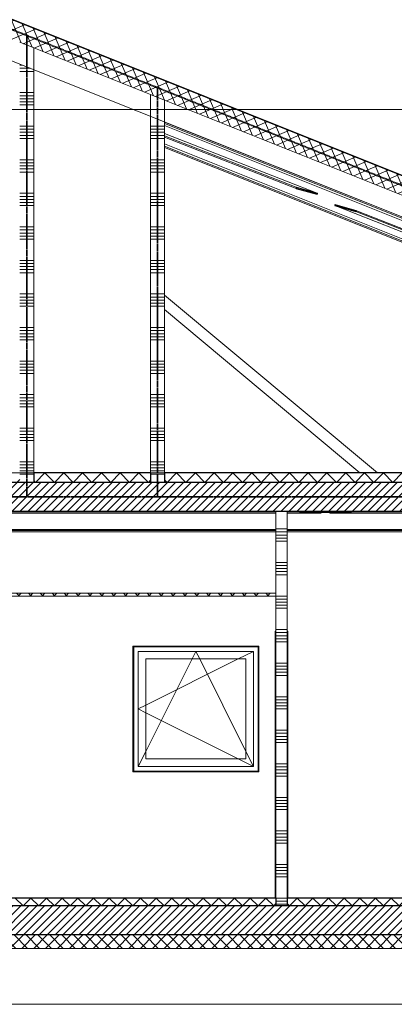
# Model space of a CAD drawing. Extents: x 0 to 92550, y 0 to 59400.
# Tile 61 of 105: x 52469 to 55817, y 10750 to 19552. Entities that reach past the tile are written whole.
import ezdxf
from ezdxf.xclip import XClip

# ---------------------------------------------------------------- set-up
doc = ezdxf.new("R2010")
doc.units = 0
doc.header["$MEASUREMENT"] = 0
doc.header["$XCLIPFRAME"] = 0
doc.linetypes.add('Streep-streepje', pattern=[1300, 1000, -100, 100, -100])
doc.linetypes.add('Streeplijn grof', pattern=[937.5, 625, -312.5])
for name, color, linetype in [('ZZ 16 Fundering', 7, 'Continuous'), ('ZZ 22 Binnenwand metal stud', 7, 'Continuous'), ('ZZ 23 Vloeren geïsoleerd', 7, 'Continuous'), ('ZZ 23 Vloeren ongeïsoleerd', 7, 'Continuous'), ('ZZ 27 Dakconstructie', 7, 'Continuous'), ('ZZ 28 HDC staalconstructies', 7, 'Continuous'), ('ZZ 41 Buitenwandafwerking gevelhout', 7, 'Continuous'), ('ZZ 43 Vloerafwerking dekvloer', 7, 'Continuous'), ('ZZ 45 Plafond koofconstructies', 7, 'Continuous'), ('ZZ 45 Plafond verlaagd plafond systeemplafond', 7, 'Continuous'), ('ZZ 47 Dakafwerking metalen dakbedekking', 7, 'Continuous'), ('ZZ 47 Dakrandafwerking', 7, 'Continuous'), ('ZZ B Bouwbesluitlijnen', 7, 'Continuous')]:
    doc.layers.add(name, color=color, linetype=linetype)
pattern_1 = [(45, (5738.87, 11700), (-53.03301, 53.03301), []), (135, (5738.87, 11700), (53.03301, 53.03301), [])]
pattern_2 = [(45, (5738.867, 11700), (-35.35534, 35.35534), [])]
pattern_3 = [(45, (5738.87, 11700), (-159.099, 159.099), []), (45, (5685.83, 11753.03), (-159.099, 159.099), [])]

# ---------------------------------------------------------------- blocks, each defined once
blk = doc.blocks.new('*X113')
at = {"layer": 'ZZ 43 Vloerafwerking dekvloer', "color": 7, "linetype": 'Continuous', "lineweight": 5, "ltscale": 0.01}
for p, q in [((52610.9, 15416), (52694.9, 15500)), ((52694.9, 15500), (52778.9, 15416)), ((52778.9, 15416), (52862.9, 15500)), ((52862.9, 15500), (52946.9, 15416)), ((52946.9, 15416), (53030.9, 15500)), ((53030.9, 15500), (53114.9, 15416)), ((53114.9, 15416), (53198.9, 15500)), ((53198.9, 15500), (53282.9, 15416)), ((53282.9, 15416), (53366.9, 15500)), ((53366.9, 15500), (53450.9, 15416)), ((53450.9, 15416), (53534.9, 15500)), ((53534.9, 15500), (53618.9, 15416)), ((52593.9, 15433), (52610.9, 15416)), ((53618.9, 15416), (53638.9, 15436))]:
    blk.add_line(p, q, dxfattribs=at)
blk = doc.blocks.new('*X114')
at = {"layer": 'ZZ 43 Vloerafwerking dekvloer', "color": 7, "linetype": 'Continuous', "lineweight": 5, "ltscale": 0.01}
for p, q in [((53786.9, 15416), (53870.9, 15500)), ((53870.9, 15500), (53954.9, 15416)), ((53954.9, 15416), (54038.9, 15500)), ((54038.9, 15500), (54122.9, 15416)), ((54122.9, 15416), (54206.9, 15500)), ((54206.9, 15500), (54290.9, 15416)), ((54290.9, 15416), (54374.9, 15500)), ((54374.9, 15500), (54458.9, 15416)), ((54458.9, 15416), (54542.9, 15500)), ((54542.9, 15500), (54626.9, 15416)), ((54626.9, 15416), (54710.9, 15500)), ((54710.9, 15500), (54794.9, 15416)), ((54794.9, 15416), (54878.9, 15500)), ((54878.9, 15500), (54962.9, 15416)), ((54962.9, 15416), (55046.9, 15500)), ((55046.9, 15500), (55130.9, 15416)), ((55130.9, 15416), (55214.9, 15500)), ((55214.9, 15500), (55298.9, 15416)), ((55298.9, 15416), (55382.9, 15500)), ((55382.9, 15500), (55466.9, 15416)), ((55466.9, 15416), (55550.9, 15500)), ((55550.9, 15500), (55634.9, 15416)), ((55634.9, 15416), (55718.9, 15500)), ((55718.9, 15500), (55802.9, 15416)), ((55802.9, 15416), (55886.9, 15500)), ((55886.9, 15500), (55970.9, 15416)), ((55970.9, 15416), (56054.9, 15500)), ((56054.9, 15500), (56138.9, 15416)), ((56138.9, 15416), (56222.9, 15500)), ((56222.9, 15500), (56306.9, 15416)), ((56306.9, 15416), (56390.9, 15500)), ((56390.9, 15500), (56474.9, 15416)), ((56474.9, 15416), (56558.9, 15500)), ((56558.9, 15500), (56642.9, 15416)), ((56642.9, 15416), (56726.9, 15500)), ((56726.9, 15500), (56810.9, 15416)), ((56810.9, 15416), (56894.9, 15500)), ((56894.9, 15500), (56978.9, 15416)), ((56978.9, 15416), (57062.9, 15500)), ((57062.9, 15500), (57146.9, 15416)), ((57146.9, 15416), (57230.9, 15500)), ((57230.9, 15500), (57314.9, 15416)), ((57314.9, 15416), (57398.9, 15500)), ((57398.9, 15500), (57482.9, 15416)), ((57482.9, 15416), (57566.9, 15500)), ((57566.9, 15500), (57650.9, 15416)), ((57650.9, 15416), (57734.9, 15500)), ((57734.9, 15500), (57818.9, 15416)), ((57818.9, 15416), (57902.9, 15500)), ((57902.9, 15500), (57986.9, 15416)), ((57986.9, 15416), (58070.9, 15500)), ((58070.9, 15500), (58154.9, 15416)), ((58154.9, 15416), (58238.9, 15500)), ((58238.9, 15500), (58322.9, 15416)), ((58322.9, 15416), (58406.9, 15500)), ((58406.9, 15500), (58490.9, 15416)), ((58490.9, 15416), (58574.9, 15500)), ((58574.9, 15500), (58658.9, 15416)), ((58658.9, 15416), (58742.9, 15500)), ((58742.9, 15500), (58826.9, 15416)), ((58826.9, 15416), (58910.9, 15500)), ((58910.9, 15500), (58994.9, 15416)), ((58994.9, 15416), (59078.9, 15500)), ((59078.9, 15500), (59162.9, 15416)), ((59162.9, 15416), (59246.9, 15500)), ((59246.9, 15500), (59330.9, 15416)), ((59330.9, 15416), (59414.9, 15500)), ((59414.9, 15500), (59498.9, 15416)), ((59498.9, 15416), (59582.9, 15500)), ((59582.9, 15500), (59666.9, 15416)), ((59666.9, 15416), (59750.9, 15500)), ((59750.9, 15500), (59799.9, 15451)), ((53763.9, 15439), (53786.9, 15416))]:
    blk.add_line(p, q, dxfattribs=at)
blk = doc.blocks.new('*X115')
at = {"layer": 'ZZ 43 Vloerafwerking dekvloer', "color": 7, "linetype": 'Continuous', "lineweight": 5, "ltscale": 0.01}
blk.add_line((52442.9, 15416), (52468.9, 15442), dxfattribs=at)
blk = doc.blocks.new('*X133')
at = {"layer": 'ZZ 43 Vloerafwerking dekvloer', "color": 7, "linetype": 'Continuous', "lineweight": 5, "ltscale": 0.01}
for p, q in [((54858.9, 11650), (54878.9, 11630)), ((54878.9, 11630), (54948.9, 11700)), ((54948.9, 11700), (55018.9, 11630)), ((55018.9, 11630), (55088.9, 11700)), ((55088.9, 11700), (55158.9, 11630)), ((55158.9, 11630), (55228.9, 11700)), ((55228.9, 11700), (55298.9, 11630)), ((55298.9, 11630), (55368.9, 11700)), ((55368.9, 11700), (55438.9, 11630)), ((55438.9, 11630), (55508.9, 11700)), ((55508.9, 11700), (55578.9, 11630)), ((55578.9, 11630), (55648.9, 11700)), ((55648.9, 11700), (55718.9, 11630)), ((55718.9, 11630), (55788.9, 11700)), ((55788.9, 11700), (55858.9, 11630)), ((55858.9, 11630), (55928.9, 11700)), ((55928.9, 11700), (55998.9, 11630)), ((55998.9, 11630), (56068.9, 11700)), ((56068.9, 11700), (56138.9, 11630)), ((56138.9, 11630), (56208.9, 11700)), ((56208.9, 11700), (56278.9, 11630)), ((56278.9, 11630), (56348.9, 11700)), ((56348.9, 11700), (56418.9, 11630)), ((56418.9, 11630), (56488.9, 11700)), ((56488.9, 11700), (56558.9, 11630)), ((56558.9, 11630), (56628.9, 11700)), ((56628.9, 11700), (56698.9, 11630)), ((56698.9, 11630), (56768.9, 11700)), ((56768.9, 11700), (56838.9, 11630)), ((56838.9, 11630), (56908.9, 11700)), ((56908.9, 11700), (56978.9, 11630)), ((56978.9, 11630), (57048.9, 11700)), ((57048.9, 11700), (57118.9, 11630)), ((57118.9, 11630), (57188.9, 11700)), ((57188.9, 11700), (57258.9, 11630)), ((57258.9, 11630), (57328.9, 11700)), ((57328.9, 11700), (57398.9, 11630)), ((57398.9, 11630), (57468.9, 11700)), ((57468.9, 11700), (57538.9, 11630)), ((57538.9, 11630), (57608.9, 11700)), ((57608.9, 11700), (57678.9, 11630)), ((57678.9, 11630), (57748.9, 11700)), ((57748.9, 11700), (57818.9, 11630)), ((57818.9, 11630), (57888.9, 11700)), ((57888.9, 11700), (57958.9, 11630)), ((57958.9, 11630), (58028.9, 11700)), ((58028.9, 11700), (58098.9, 11630)), ((58098.9, 11630), (58168.9, 11700)), ((58168.9, 11700), (58238.9, 11630)), ((58238.9, 11630), (58308.9, 11700)), ((58308.9, 11700), (58378.9, 11630)), ((58378.9, 11630), (58448.9, 11700)), ((58448.9, 11700), (58518.9, 11630)), ((58518.9, 11630), (58588.9, 11700)), ((58588.9, 11700), (58658.9, 11630)), ((58658.9, 11630), (58728.9, 11700)), ((58728.9, 11700), (58798.9, 11630)), ((58798.9, 11630), (58868.9, 11700)), ((58868.9, 11700), (58938.9, 11630)), ((58938.9, 11630), (59008.9, 11700)), ((59008.9, 11700), (59078.9, 11630)), ((59078.9, 11630), (59148.9, 11700)), ((59148.9, 11700), (59218.9, 11630)), ((59218.9, 11630), (59288.9, 11700)), ((59288.9, 11700), (59358.9, 11630)), ((59358.9, 11630), (59428.9, 11700)), ((59428.9, 11700), (59498.9, 11630)), ((59498.9, 11630), (59568.9, 11700)), ((59568.9, 11700), (59638.9, 11630)), ((59638.9, 11630), (59708.9, 11700)), ((59708.9, 11700), (59778.9, 11630)), ((59778.9, 11630), (59799.9, 11651))]:
    blk.add_line(p, q, dxfattribs=at)
blk = doc.blocks.new('*X134')
at = {"layer": 'ZZ 43 Vloerafwerking dekvloer', "color": 7, "linetype": 'Continuous', "lineweight": 5, "ltscale": 0.01}
for p, q in [((52428.9, 11700), (52498.9, 11630)), ((52498.9, 11630), (52568.9, 11700)), ((52568.9, 11700), (52638.9, 11630)), ((52638.9, 11630), (52708.9, 11700)), ((52708.9, 11700), (52778.9, 11630)), ((52778.9, 11630), (52848.9, 11700)), ((52848.9, 11700), (52918.9, 11630)), ((52918.9, 11630), (52988.9, 11700)), ((52988.9, 11700), (53058.9, 11630)), ((53058.9, 11630), (53128.9, 11700)), ((53128.9, 11700), (53198.9, 11630)), ((53198.9, 11630), (53268.9, 11700)), ((53268.9, 11700), (53338.9, 11630)), ((53338.9, 11630), (53408.9, 11700)), ((53408.9, 11700), (53478.9, 11630)), ((53478.9, 11630), (53548.9, 11700)), ((53548.9, 11700), (53618.9, 11630)), ((53618.9, 11630), (53688.9, 11700)), ((53688.9, 11700), (53758.9, 11630)), ((53758.9, 11630), (53828.9, 11700)), ((53828.9, 11700), (53898.9, 11630)), ((53898.9, 11630), (53968.9, 11700)), ((53968.9, 11700), (54038.9, 11630)), ((54038.9, 11630), (54108.9, 11700)), ((54108.9, 11700), (54178.9, 11630)), ((54178.9, 11630), (54248.9, 11700)), ((54248.9, 11700), (54318.9, 11630)), ((54318.9, 11630), (54388.9, 11700)), ((54388.9, 11700), (54458.9, 11630)), ((54458.9, 11630), (54528.9, 11700)), ((54528.9, 11700), (54598.9, 11630)), ((54598.9, 11630), (54668.9, 11700)), ((54668.9, 11700), (54738.9, 11630)), ((54738.9, 11630), (54758.9, 11650))]:
    blk.add_line(p, q, dxfattribs=at)
blk = doc.blocks.new('*X146')
at = {"layer": 'ZZ 22 Binnenwand metal stud', "color": 7, "linetype": 'Continuous', "lineweight": 5, "ltscale": 0.01}
for p, q in [((54858.9, 15000), (54758.9, 15000)), ((54858.9, 14972.6), (54758.9, 14972.6)), ((54858.9, 14945.1), (54758.9, 14945.1)), ((54858.9, 14917.7), (54758.9, 14917.7)), ((54858.9, 14890.3), (54758.9, 14890.3)), ((54858.9, 14700), (54758.9, 14700)), ((54858.9, 14672.6), (54758.9, 14672.6)), ((54858.9, 14645.1), (54758.9, 14645.1)), ((54858.9, 14617.7), (54758.9, 14617.7)), ((54858.9, 14590.3), (54758.9, 14590.3)), ((54858.9, 14400), (54758.9, 14400)), ((54858.9, 14372.6), (54758.9, 14372.6)), ((54858.9, 14345.1), (54758.9, 14345.1)), ((54858.9, 14317.7), (54758.9, 14317.7)), ((54858.9, 14290.3), (54758.9, 14290.3)), ((54858.9, 14100), (54758.9, 14100)), ((54858.9, 14072.6), (54758.9, 14072.6)), ((54858.9, 14045.1), (54758.9, 14045.1)), ((54858.9, 14017.7), (54758.9, 14017.7)), ((54858.9, 13990.3), (54758.9, 13990.3)), ((54858.9, 13800), (54758.9, 13800)), ((54858.9, 13772.6), (54758.9, 13772.6)), ((54858.9, 13745.1), (54758.9, 13745.1)), ((54858.9, 13717.7), (54758.9, 13717.7)), ((54858.9, 13690.3), (54758.9, 13690.3)), ((54858.9, 13500), (54758.9, 13500)), ((54858.9, 13472.6), (54758.9, 13472.6)), ((54858.9, 13445.1), (54758.9, 13445.1)), ((54858.9, 13417.7), (54758.9, 13417.7)), ((54858.9, 13390.3), (54758.9, 13390.3)), ((54858.9, 13200), (54758.9, 13200)), ((54858.9, 13172.6), (54758.9, 13172.6)), ((54858.9, 13145.1), (54758.9, 13145.1)), ((54858.9, 13117.7), (54758.9, 13117.7)), ((54858.9, 13090.3), (54758.9, 13090.3)), ((54858.9, 12900), (54758.9, 12900)), ((54858.9, 12872.6), (54758.9, 12872.6)), ((54858.9, 12845.1), (54758.9, 12845.1)), ((54858.9, 12817.7), (54758.9, 12817.7)), ((54858.9, 12790.3), (54758.9, 12790.3)), ((54858.9, 12600), (54758.9, 12600)), ((54858.9, 12572.6), (54758.9, 12572.6)), ((54858.9, 12545.1), (54758.9, 12545.1)), ((54858.9, 12517.7), (54758.9, 12517.7)), ((54858.9, 12490.3), (54758.9, 12490.3)), ((54858.9, 12300), (54758.9, 12300)), ((54858.9, 12272.6), (54758.9, 12272.6)), ((54858.9, 12245.1), (54758.9, 12245.1)), ((54858.9, 12217.7), (54758.9, 12217.7)), ((54858.9, 12190.3), (54758.9, 12190.3)), ((54858.9, 12000), (54758.9, 12000)), ((54858.9, 11972.6), (54758.9, 11972.6)), ((54858.9, 11945.1), (54758.9, 11945.1)), ((54858.9, 11917.7), (54758.9, 11917.7)), ((54858.9, 11890.3), (54758.9, 11890.3)), ((54858.9, 11700), (54758.9, 11700)), ((54858.9, 11672.6), (54758.9, 11672.6)), ((54858.9, 11645.1), (54758.9, 11645.1))]:
    blk.add_line(p, q, dxfattribs=at)
blk = doc.blocks.new('*X150')
at = {"layer": 'ZZ 22 Binnenwand metal stud', "color": 7, "linetype": 'Continuous', "lineweight": 5, "ltscale": 0.01}
for p, q in [((52493.4, 19145.1), (52468.9, 19145.1)), ((52562, 19117.7), (52468.9, 19117.7)), ((52593.9, 19090.3), (52468.9, 19090.3)), ((52593.9, 18900), (52468.9, 18900)), ((52593.9, 18872.6), (52468.9, 18872.6)), ((52593.9, 18845.1), (52468.9, 18845.1)), ((52593.9, 18817.7), (52468.9, 18817.7)), ((52593.9, 18790.3), (52468.9, 18790.3)), ((52593.9, 18600), (52468.9, 18600)), ((52593.9, 18572.6), (52468.9, 18572.6)), ((52593.9, 18545.1), (52468.9, 18545.1)), ((52593.9, 18517.7), (52468.9, 18517.7)), ((52593.9, 18490.3), (52468.9, 18490.3)), ((52593.9, 18300), (52468.9, 18300)), ((52593.9, 18272.6), (52468.9, 18272.6)), ((52593.9, 18245.1), (52468.9, 18245.1)), ((52593.9, 18217.7), (52468.9, 18217.7)), ((52593.9, 18190.3), (52468.9, 18190.3)), ((52593.9, 18000), (52468.9, 18000)), ((52593.9, 17972.6), (52468.9, 17972.6)), ((52593.9, 17945.1), (52468.9, 17945.1)), ((52593.9, 17917.7), (52468.9, 17917.7)), ((52593.9, 17890.3), (52468.9, 17890.3)), ((52593.9, 17700), (52468.9, 17700)), ((52593.9, 17672.6), (52468.9, 17672.6)), ((52593.9, 17645.1), (52468.9, 17645.1)), ((52593.9, 17617.7), (52468.9, 17617.7)), ((52593.9, 17590.3), (52468.9, 17590.3)), ((52593.9, 17400), (52468.9, 17400)), ((52593.9, 17372.6), (52468.9, 17372.6)), ((52593.9, 17345.1), (52468.9, 17345.1)), ((52593.9, 17317.7), (52468.9, 17317.7)), ((52593.9, 17290.3), (52468.9, 17290.3)), ((52593.9, 17100), (52468.9, 17100)), ((52593.9, 17072.6), (52468.9, 17072.6)), ((52593.9, 17045.1), (52468.9, 17045.1)), ((52593.9, 17017.7), (52468.9, 17017.7)), ((52593.9, 16990.3), (52468.9, 16990.3)), ((52593.9, 16800), (52468.9, 16800)), ((52593.9, 16772.6), (52468.9, 16772.6)), ((52593.9, 16745.1), (52468.9, 16745.1)), ((52593.9, 16717.7), (52468.9, 16717.7)), ((52593.9, 16690.3), (52468.9, 16690.3)), ((52593.9, 16500), (52468.9, 16500)), ((52593.9, 16472.6), (52468.9, 16472.6)), ((52593.9, 16445.1), (52468.9, 16445.1)), ((52593.9, 16417.7), (52468.9, 16417.7)), ((52593.9, 16390.3), (52468.9, 16390.3)), ((52593.9, 16200), (52468.9, 16200)), ((52593.9, 16172.6), (52468.9, 16172.6)), ((52593.9, 16145.1), (52468.9, 16145.1)), ((52593.9, 16117.7), (52468.9, 16117.7)), ((52593.9, 16090.3), (52468.9, 16090.3)), ((52593.9, 15900), (52468.9, 15900)), ((52593.9, 15872.6), (52468.9, 15872.6)), ((52593.9, 15845.1), (52468.9, 15845.1)), ((52593.9, 15817.7), (52468.9, 15817.7)), ((52593.9, 15790.3), (52468.9, 15790.3)), ((52593.9, 15600), (52468.9, 15600)), ((52593.9, 15572.6), (52468.9, 15572.6)), ((52593.9, 15545.1), (52468.9, 15545.1)), ((52593.9, 15517.7), (52468.9, 15517.7)), ((52593.9, 15490.3), (52468.9, 15490.3))]:
    blk.add_line(p, q, dxfattribs=at)
blk = doc.blocks.new('*X151')
at = {"layer": 'ZZ 22 Binnenwand metal stud', "color": 7, "linetype": 'Continuous', "lineweight": 5, "ltscale": 0.01}
for p, q in [((53763.9, 18600), (53638.9, 18600)), ((53763.9, 18572.6), (53638.9, 18572.6)), ((53763.9, 18545.1), (53638.9, 18545.1)), ((53763.9, 18517.7), (53638.9, 18517.7)), ((53763.9, 18490.3), (53638.9, 18490.3)), ((53763.9, 18300), (53638.9, 18300)), ((53763.9, 18272.6), (53638.9, 18272.6)), ((53763.9, 18245.1), (53638.9, 18245.1)), ((53763.9, 18217.7), (53638.9, 18217.7)), ((53763.9, 18190.3), (53638.9, 18190.3)), ((53763.9, 18000), (53638.9, 18000)), ((53763.9, 17972.6), (53638.9, 17972.6)), ((53763.9, 17945.1), (53638.9, 17945.1)), ((53763.9, 17917.7), (53638.9, 17917.7)), ((53763.9, 17890.3), (53638.9, 17890.3)), ((53763.9, 17700), (53638.9, 17700)), ((53763.9, 17672.6), (53638.9, 17672.6)), ((53763.9, 17645.1), (53638.9, 17645.1)), ((53763.9, 17617.7), (53638.9, 17617.7)), ((53763.9, 17590.3), (53638.9, 17590.3)), ((53763.9, 17400), (53638.9, 17400)), ((53763.9, 17372.6), (53638.9, 17372.6)), ((53763.9, 17345.1), (53638.9, 17345.1)), ((53763.9, 17317.7), (53638.9, 17317.7)), ((53763.9, 17290.3), (53638.9, 17290.3)), ((53763.9, 17100), (53638.9, 17100)), ((53763.9, 17072.6), (53638.9, 17072.6)), ((53763.9, 17045.1), (53638.9, 17045.1)), ((53763.9, 17017.7), (53638.9, 17017.7)), ((53763.9, 16990.3), (53638.9, 16990.3)), ((53763.9, 16800), (53638.9, 16800)), ((53763.9, 16772.6), (53638.9, 16772.6)), ((53763.9, 16745.1), (53638.9, 16745.1)), ((53763.9, 16717.7), (53638.9, 16717.7)), ((53763.9, 16690.3), (53638.9, 16690.3)), ((53763.9, 16500), (53638.9, 16500)), ((53763.9, 16472.6), (53638.9, 16472.6)), ((53763.9, 16445.1), (53638.9, 16445.1)), ((53763.9, 16417.7), (53638.9, 16417.7)), ((53763.9, 16390.3), (53638.9, 16390.3)), ((53763.9, 16200), (53638.9, 16200)), ((53763.9, 16172.6), (53638.9, 16172.6)), ((53763.9, 16145.1), (53638.9, 16145.1)), ((53763.9, 16117.7), (53638.9, 16117.7)), ((53763.9, 16090.3), (53638.9, 16090.3)), ((53763.9, 15900), (53638.9, 15900)), ((53763.9, 15872.6), (53638.9, 15872.6)), ((53763.9, 15845.1), (53638.9, 15845.1)), ((53763.9, 15817.7), (53638.9, 15817.7)), ((53763.9, 15790.3), (53638.9, 15790.3)), ((53763.9, 15600), (53638.9, 15600)), ((53763.9, 15572.6), (53638.9, 15572.6)), ((53763.9, 15545.1), (53638.9, 15545.1)), ((53763.9, 15517.7), (53638.9, 15517.7)), ((53763.9, 15490.3), (53638.9, 15490.3))]:
    blk.add_line(p, q, dxfattribs=at)
blk = doc.blocks.new('Drawing_2_2', base_point=(5738.9, 11700))
at = {"layer": 'ZZ 23 Vloeren geïsoleerd', "linetype": 'Continuous', "lineweight": 0, "true_color": 0x000000}
h = blk.add_hatch(dxfattribs=at)
h.set_pattern_fill('220_Gewapend_beton___pre_61', color=18, style=0, pattern_type=2)
h.set_pattern_definition(pattern_2)
h.paths.add_polyline_path([(59738.9, 11630), (15644.8, 11630), (15644.8, 11370), (59738.9, 11370)])
h = blk.add_hatch(dxfattribs=at)
h.set_pattern_fill('415_Isolatie_ruit_0002', color=18, style=0, pattern_type=2)
h.set_pattern_definition(pattern_1)
h.paths.add_polyline_path([(15644.8, 11250), (59738.9, 11250), (59738.9, 11370), (15644.8, 11370)])
at = {"layer": 'ZZ 23 Vloeren ongeïsoleerd', "linetype": 'Continuous', "lineweight": 0, "true_color": 0x000000}
h = blk.add_hatch(dxfattribs=at)
h.set_pattern_fill('220_Gewapend_beton___pre_61', color=18, style=0, pattern_type=2)
h.set_pattern_definition(pattern_2)
h.paths.add_polyline_path([(22138.9, 15416), (22138.9, 15156), (59738.9, 15156), (59738.9, 15416)])
at = {"layer": 'ZZ 28 HDC staalconstructies', "linetype": 'Continuous', "lineweight": 0, "true_color": 0x000000}
h = blk.add_hatch(dxfattribs=at)
h.set_pattern_fill('515_Staal_0002', color=18, style=0, pattern_type=2)
h.set_pattern_definition(pattern_3)
h.paths.add_polyline_path([(54940.1, 18053.6), (54940.1, 18043.1), (55126.5, 17991.2), (55126.5, 18001.7)])
h = blk.add_hatch(dxfattribs=at)
h.set_pattern_fill('515_Staal_0002', color=18, style=0, pattern_type=2)
h.set_pattern_definition(pattern_3)
h.paths.add_polyline_path([(55473.5, 17847.2), (55286, 17900.2), (55286, 17889.6), (55473.5, 17836.7)])
h = blk.add_hatch(dxfattribs=at)
h.set_pattern_fill('515_Staal_0002', color=18, style=0, pattern_type=2)
h.set_pattern_definition(pattern_3)
h.paths.add_polyline_path([(55160.3, 15151), (54973.8, 15151), (54973.8, 15141), (55160.3, 15141)])
h = blk.add_hatch(dxfattribs=at)
h.set_pattern_fill('515_Staal_0002', color=18, style=0, pattern_type=2)
h.set_pattern_definition(pattern_3)
h.paths.add_polyline_path([(55427.8, 15151), (55241.5, 15151), (55241.5, 15141), (55427.8, 15141)])
at = {"layer": 'ZZ 45 Plafond verlaagd plafond systeemplafond', "linetype": 'Continuous', "lineweight": 0, "true_color": 0x000000}
h = blk.add_hatch(dxfattribs=at)
h.set_pattern_fill('415_Isolatie_ruit_0002', color=18, style=0, pattern_type=2)
h.set_pattern_definition(pattern_1)
h.paths.add_polyline_path([(43238.9, 14425), (43238.9, 14400), (54758.9, 14400), (54758.9, 14425)])
at = {"layer": 'ZZ 47 Dakafwerking metalen dakbedekking', "linetype": 'Continuous', "lineweight": 0, "true_color": 0x000000}
h = blk.add_hatch(dxfattribs=at)
h.set_pattern_fill('415_Isolatie_ruit_0002', color=18, style=0, pattern_type=2)
h.set_pattern_definition([(23.19859, (5738.87, 11700), (-29.54395, 68.93588), []), (113.19859, (5738.87, 11700), (68.93588, 29.54395), [])])
h.paths.add_polyline_path([(59485.6, 16716.6), (47738.9, 21415.3), (47738.9, 21241.9), (48103.7, 21095.9), (59425.8, 16567.1)])
at = {"layer": 'ZZ 16 Fundering', "color": 7, "linetype": 'Continuous', "lineweight": 5, "ltscale": 0.01}
blk.add_line((50938.9, 10750), (59508.9, 10750), dxfattribs=at)
at = {"layer": 'ZZ 22 Binnenwand metal stud', "color": 7, "linetype": 'Continuous', "lineweight": 15, "ltscale": 0.01}
for p, q in [((52468.9, 19349.9), (52593.9, 19299.9)), ((52593.9, 19299.9), (52593.9, 15500)), ((53638.9, 18881.9), (53638.9, 15500)), ((53638.9, 18881.9), (53763.9, 18831.9)), ((53763.9, 18831.9), (53763.9, 15500)), ((54758.9, 15156), (54758.9, 14425)), ((54858.9, 15156), (54858.9, 11700)), ((54758.9, 14425), (54758.9, 14400)), ((54758.9, 14400), (54758.9, 11700))]:
    blk.add_line(p, q, dxfattribs=at)
at = {"layer": 'ZZ 22 Binnenwand metal stud', "color": 7, "linetype": 'Continuous', "lineweight": 5, "ltscale": 0.01}
for p, q in [((54751.9, 14085), (54751.9, 14018)), ((54751.9, 14085), (54758.9, 14085)), ((54858.9, 14085), (54865.9, 14085)), ((54865.9, 14085), (54865.9, 14018)), ((54751.8, 14018), (54751.8, 12868)), ((54751.9, 14018), (54751.9, 11700)), ((54865.9, 14018), (54865.9, 11700)), ((53480.9, 13953), (54606.9, 13953)), ((53480.9, 12827), (53480.9, 13953)), ((54606.9, 13953), (54606.9, 12827)), ((54751.8, 11718), (54751.8, 12868)), ((54606.9, 12827), (53480.9, 12827))]:
    blk.add_line(p, q, dxfattribs=at)
at = {"layer": 'ZZ 23 Vloeren geïsoleerd', "color": 7, "linetype": 'Continuous', "lineweight": 25, "ltscale": 0.01}
blk.add_line((59738.9, 11370), (15644.8, 11370), dxfattribs=at)
at = {"layer": 'ZZ 23 Vloeren geïsoleerd', "color": 7, "linetype": 'Continuous', "lineweight": 9, "ltscale": 0.01}
blk.add_line((59508.9, 11250), (50928.9, 11250), dxfattribs=at)
at = {"layer": 'ZZ 23 Vloeren geïsoleerd', "color": 7, "linetype": 'Continuous', "lineweight": 25, "ltscale": 0.01, "flags": 128}
blk.add_lwpolyline([(59738.9, 11630), (54858.9, 11630), (54758.9, 11630), (43238.9, 11630), (43138.9, 11630), (15764.2, 11630)], dxfattribs=at)
at = {"layer": 'ZZ 23 Vloeren ongeïsoleerd', "color": 7, "linetype": 'Continuous', "lineweight": 25, "ltscale": 0.01}
for p, q in [((54758.9, 15156), (50888.9, 15156)), ((54858.9, 15156), (54758.9, 15156)), ((59496.9, 15156), (54858.9, 15156))]:
    blk.add_line(p, q, dxfattribs=at)
at = {"layer": 'ZZ 23 Vloeren ongeïsoleerd', "color": 7, "linetype": 'Continuous', "lineweight": 25, "ltscale": 0.01, "flags": 128}
blk.add_lwpolyline([(59738.9, 15416), (53763.9, 15416), (53638.9, 15416), (52593.9, 15416), (52468.9, 15416), (43198.9, 15416), (43048.9, 15416), (43043.9, 15416), (42893.9, 15416), (28523.9, 15416), (28373.9, 15416), (28368.9, 15416), (28218.9, 15416), (23713.9, 15416), (23588.9, 15416), (22138.9, 15416)], dxfattribs=at)
at = {"layer": 'ZZ 27 Dakconstructie', "color": 7, "linetype": 'Continuous', "lineweight": 9, "ltscale": 0.01}
blk.add_line((47860, 20998.5), (59146.3, 16484), dxfattribs=at)
at = {"layer": 'ZZ 28 HDC staalconstructies', "color": 7, "linetype": 'Continuous', "lineweight": 5, "ltscale": 0.01}
for p, q in [((59556.2, 16320), (53763.9, 18636.9)), ((59552.1, 16309.7), (53763.9, 18625)), ((59545.4, 16293), (53763.9, 18605.7)), ((55126.5, 18001.7), (53763.9, 18534.1)), ((54940.1, 18053.6), (53763.9, 18513.1)), ((54940.1, 18043.1), (53763.9, 18502.6)), ((59489, 16151.9), (53763.9, 18441.9)), ((59482.3, 16135.2), (53763.9, 18422.6)), ((59478.2, 16125), (53763.9, 18410.7)), ((59415.7, 16259.8), (55286, 17889.6)), ((59471.7, 16269.3), (55473.5, 17847.2)), ((59469.1, 16259.8), (55473.5, 17836.7)), ((53763.9, 17090.7), (55665.6, 15500)), ((53763.9, 16960.4), (55509.7, 15500)), ((50901.3, 15151), (54758.9, 15151)), ((50901.3, 15141), (54758.9, 15141)), ((54858.9, 15151), (54973.8, 15151)), ((54858.9, 15141), (54973.8, 15141)), ((55160.3, 15146.5), (55241.5, 15146.5)), ((55427.8, 15151), (59496.9, 15151)), ((55427.8, 15141), (59496.9, 15141)), ((50888.9, 14994.5), (54758.9, 14994.5)), ((50888.9, 14985), (54758.9, 14985)), ((54858.9, 14994.5), (59496.9, 14994.5)), ((54858.9, 14985), (59496.9, 14985))]:
    blk.add_line(p, q, dxfattribs=at)
at = {"layer": 'ZZ 28 HDC staalconstructies', "color": 7, "linetype": 'Continuous', "lineweight": 25, "ltscale": 0.01}
for p, q in [((54940.1, 18053.6), (54940.1, 18043.1)), ((54940.1, 18053.6), (55126.5, 18001.7)), ((54940.1, 18043.1), (55126.5, 17991.2)), ((55126.5, 18001.7), (55126.5, 17991.2)), ((55286, 17900.2), (55286, 17889.6)), ((55286, 17900.2), (55473.5, 17847.2)), ((55286, 17889.6), (55473.5, 17836.7)), ((55473.5, 17847.2), (55473.5, 17836.7)), ((54973.8, 15151), (54973.8, 15141)), ((55160.3, 15151), (54973.8, 15151)), ((55160.3, 15141), (54973.8, 15141)), ((55160.3, 15151), (55160.3, 15141)), ((55241.5, 15151), (55241.5, 15141)), ((55427.8, 15151), (55241.5, 15151)), ((55427.8, 15141), (55241.5, 15141)), ((55427.8, 15151), (55427.8, 15141))]:
    blk.add_line(p, q, dxfattribs=at)
at = {"layer": 'ZZ 41 Buitenwandafwerking gevelhout', "color": 7, "linetype": 'Streep-streepje', "lineweight": 15, "ltscale": 0.01}
for p, q in [((7788.9, 18750), (62238.9, 18750)), ((7788.9, 15500), (62238.9, 15500)), ((7788.9, 11700), (62238.9, 11700)), ((7788.9, 10750), (62238.9, 10750))]:
    blk.add_line(p, q, dxfattribs=at)
at = {"layer": 'ZZ 41 Buitenwandafwerking gevelhout', "color": 7, "linetype": 'Continuous', "lineweight": 5, "ltscale": 0.01}
for p, q in [((53480.9, 13950), (54606.9, 13950)), ((54598.9, 13945), (53488.9, 13945)), ((53488.9, 13945), (53488.9, 13877)), ((54598.9, 13877), (54598.9, 13945)), ((53488.9, 13877), (53488.9, 12903)), ((53528.9, 13905), (53528.9, 13837)), ((54558.9, 13905), (53528.9, 13905)), ((53528.9, 13837), (53528.9, 12943)), ((53596.9, 12943), (53596.9, 13837)), ((53596.9, 13837), (54490.9, 13837)), ((54422.9, 13837), (53596.9, 13424)), ((53596.9, 13011), (54009.9, 13837)), ((54009.9, 13837), (54043.9, 13905)), ((54077.9, 13837), (54043.9, 13905)), ((54490.9, 13011), (54077.9, 13837)), ((54558.9, 13905), (54422.9, 13837)), ((54490.9, 13837), (54490.9, 12943)), ((54558.9, 13837), (54558.9, 13905)), ((54558.9, 12943), (54558.9, 13837)), ((54598.9, 12903), (54598.9, 13877)), ((53596.9, 13424), (53528.9, 13390)), ((53596.9, 13356), (53528.9, 13390)), ((54422.9, 12943), (53596.9, 13356)), ((53528.9, 12875), (53596.9, 13011)), ((53528.9, 12943), (53528.9, 12875)), ((54490.9, 12943), (53596.9, 12943)), ((54558.9, 12875), (54422.9, 12943)), ((54558.9, 12875), (54490.9, 13011)), ((54558.9, 12875), (54558.9, 12943)), ((53488.9, 12903), (53488.9, 12835)), ((53528.9, 12875), (54558.9, 12875)), ((54598.9, 12835), (54598.9, 12903)), ((53488.9, 12835), (54598.9, 12835))]:
    blk.add_line(p, q, dxfattribs=at)
at = {"layer": 'ZZ 43 Vloerafwerking dekvloer', "color": 7, "linetype": 'Continuous', "lineweight": 25, "ltscale": 0.01}
for p, q in [((52593.9, 15500), (52593.9, 15416)), ((53638.9, 15500), (52593.9, 15500)), ((53638.9, 15500), (53638.9, 15416)), ((53763.9, 15500), (53763.9, 15416)), ((59799.9, 15500), (53763.9, 15500)), ((54758.9, 11700), (43238.9, 11700)), ((54758.9, 11700), (54758.9, 11630)), ((54858.9, 11700), (54858.9, 11630)), ((59799.9, 11700), (54858.9, 11700))]:
    blk.add_line(p, q, dxfattribs=at)
at = {"layer": 'ZZ 45 Plafond koofconstructies', "color": 7, "linetype": 'Continuous', "lineweight": 5, "ltscale": 0.01}
for p, q in [((50744.6, 14973), (54758.9, 14973)), ((54858.9, 14973), (55918.9, 14973))]:
    blk.add_line(p, q, dxfattribs=at)
at = {"layer": 'ZZ 45 Plafond verlaagd plafond systeemplafond', "color": 7, "linetype": 'Continuous', "lineweight": 9, "ltscale": 0.01}
for p, q in [((54758.9, 14425), (43238.9, 14425)), ((54758.9, 14400), (43238.9, 14400))]:
    blk.add_line(p, q, dxfattribs=at)
at = {"layer": 'ZZ 47 Dakafwerking metalen dakbedekking', "color": 7, "linetype": 'Continuous', "lineweight": 9, "ltscale": 0.01}
for p, q in [((47738.9, 21415.3), (59485.6, 16716.6)), ((52593.9, 19299.9), (53638.9, 18881.9)), ((53763.9, 18831.9), (59213.5, 16652))]:
    blk.add_line(p, q, dxfattribs=at)
at = {"layer": 'ZZ 47 Dakrandafwerking', "color": 7, "linetype": 'Continuous', "lineweight": 5, "ltscale": 0.01}
blk.add_line((59717.9, 16629.1), (47738.9, 21420.7), dxfattribs=at)
at = {"layer": 'ZZ B Bouwbesluitlijnen', "color": 1, "linetype": 'Streeplijn grof', "lineweight": 35, "ltscale": 0.01}
for p, q in [((48202, 21143.3), (60020.9, 16415.8)), ((52531.4, 19411.6), (52531.4, 15286)), ((53701.4, 18943.6), (53701.4, 15286)), ((28371.4, 15286), (60020.9, 15286))]:
    blk.add_line(p, q, dxfattribs=at)
at = {"layer": 'ZZ 41 Buitenwandafwerking gevelhout', "color": 7, "linetype": 'Continuous', "lineweight": 25, "ltscale": 0.01}
for name in ['*X150', '*X151', '*X115', '*X113', '*X114', '*X146', '*X134', '*X133']:
    blk.add_blockref(name, (0, 0), dxfattribs=at)

msp = doc.modelspace()

# ---------------------------------------------------------------- block references
at = {"color": 7, "linetype": 'Continuous', "lineweight": 25, "ltscale": 0.01}
ref = msp.add_blockref('Drawing_2_2', (5738.9, 11700), dxfattribs=at)
XClip(ref).set_block_clipping_path([(7788.8666666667, 8700), (63337.9746950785, 24700)])

doc.saveas('drawing.dxf')
